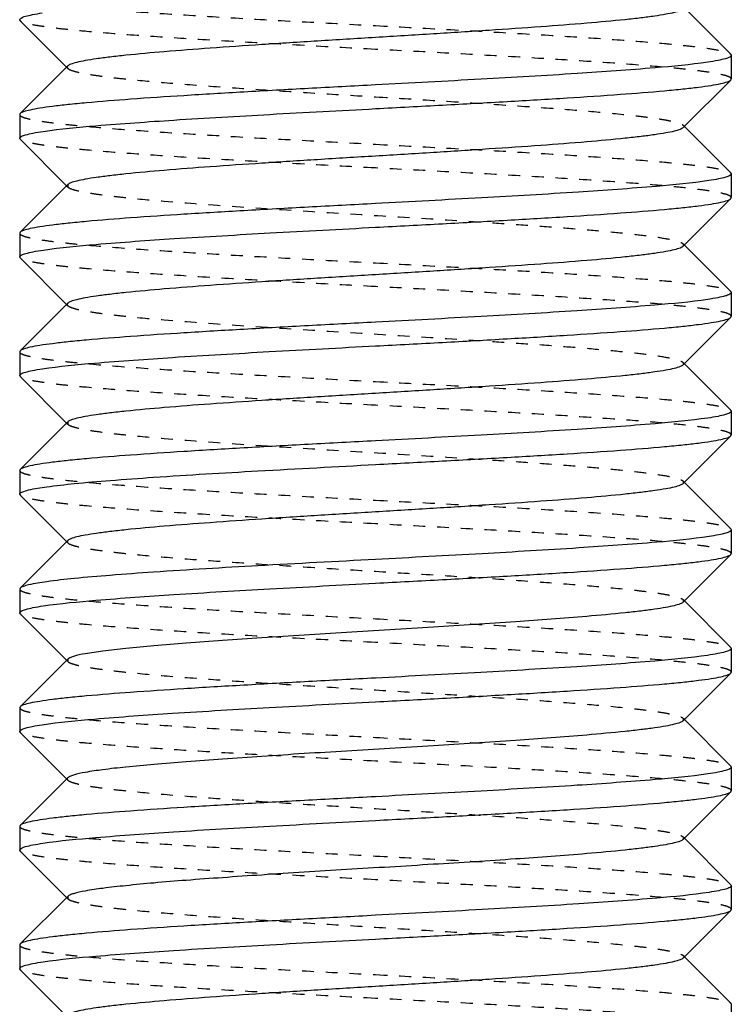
# Model space of a CAD drawing. Header units: millimetres. Extents: x -24622 to 57, y -1603 to 1112.
# Tile 84 of 219: x -1904.51 to -1898.51, y 633.47 to 641.77. Entities that reach past the tile are written whole.
import ezdxf

# ---------------------------------------------------------------- set-up
doc = ezdxf.new("R2010")
doc.units = ezdxf.units.MM
doc.linetypes.add('HIDDEN', pattern=[0.2, 0.1, -0.1])
doc.layers.add('02___PRT_ALL_AXES', color=7, linetype='Continuous')
doc.layers.add('DEFAULT_2', color=8, linetype='HIDDEN')

msp = doc.modelspace()

# ---------------------------------------------------------------- linework, layer by layer
at = {"color": 7, "linetype": 'Continuous'}
for p, q in [((-1898.5098, 641.4797), (-1898.9007, 641.8713)), ((-1904.5014, 641.7629), (-1904.5056, 641.7713)), ((-1904.5014, 641.7629), (-1904.1104, 641.3713)), ((-1898.5098, 641.4797), (-1898.5056, 641.4713)), ((-1904.1007, 641.381), (-1904.5014, 640.9797)), ((-1898.9104, 640.8616), (-1898.5098, 641.2629)), ((-1898.5098, 641.2629), (-1898.5056, 641.2714)), ((-1904.5014, 640.9797), (-1904.5056, 640.9713)), ((-1898.5098, 640.4797), (-1898.9007, 640.8713)), ((-1904.5014, 640.7629), (-1904.5056, 640.7713)), ((-1904.5014, 640.7629), (-1904.1104, 640.3713)), ((-1898.5098, 640.4797), (-1898.5056, 640.4714)), ((-1904.1007, 640.381), (-1904.5014, 639.9797)), ((-1898.5098, 640.2629), (-1898.5056, 640.2712)), ((-1898.9104, 639.8616), (-1898.5098, 640.2629)), ((-1904.5014, 639.9797), (-1904.5056, 639.9713)), ((-1898.5098, 639.4797), (-1898.9007, 639.8713)), ((-1904.5014, 639.7629), (-1904.5056, 639.7714)), ((-1904.5014, 639.7629), (-1904.1104, 639.3713)), ((-1898.5098, 639.4797), (-1898.5056, 639.4712)), ((-1904.1007, 639.381), (-1904.5014, 638.9797)), ((-1898.5098, 639.2629), (-1898.5056, 639.2713)), ((-1898.9104, 638.8616), (-1898.5098, 639.2629)), ((-1904.5014, 638.9797), (-1904.5056, 638.9714)), ((-1898.5098, 638.4797), (-1898.9007, 638.8713)), ((-1904.5014, 638.7629), (-1904.5056, 638.7713)), ((-1904.5014, 638.7629), (-1904.1104, 638.3713)), ((-1898.5098, 638.4797), (-1898.5056, 638.4713)), ((-1904.1007, 638.381), (-1904.5014, 637.9797)), ((-1898.9104, 637.8616), (-1898.5098, 638.2629)), ((-1898.5098, 638.2629), (-1898.5056, 638.2714)), ((-1904.5014, 637.9797), (-1904.5056, 637.9713)), ((-1898.5098, 637.4797), (-1898.9007, 637.8713)), ((-1904.5014, 637.7629), (-1904.5056, 637.7713)), ((-1904.5014, 637.7629), (-1904.1104, 637.3713)), ((-1898.5098, 637.4797), (-1898.5056, 637.4714)), ((-1904.1007, 637.381), (-1904.5014, 636.9797)), ((-1898.9104, 636.8616), (-1898.5098, 637.2629)), ((-1898.5098, 637.2629), (-1898.5056, 637.2712)), ((-1904.5014, 636.9797), (-1904.5056, 636.9713)), ((-1898.5098, 636.4797), (-1898.9007, 636.8713)), ((-1904.5014, 636.7629), (-1904.5056, 636.7714)), ((-1904.5014, 636.7629), (-1904.1104, 636.3713)), ((-1898.5098, 636.4797), (-1898.5056, 636.4712)), ((-1904.1007, 636.381), (-1904.5014, 635.9797)), ((-1898.9104, 635.8616), (-1898.5098, 636.2629)), ((-1898.5098, 636.2629), (-1898.5056, 636.2713)), ((-1904.5014, 635.9797), (-1904.5056, 635.9714)), ((-1898.5098, 635.4797), (-1898.9007, 635.8713)), ((-1904.5014, 635.7629), (-1904.5056, 635.7713)), ((-1904.5014, 635.7629), (-1904.1104, 635.3713)), ((-1898.5098, 635.4797), (-1898.5056, 635.4713)), ((-1904.1007, 635.381), (-1904.5014, 634.9797)), ((-1898.9104, 634.8616), (-1898.5098, 635.2629)), ((-1898.5098, 635.2629), (-1898.5056, 635.2714)), ((-1904.5014, 634.9797), (-1904.5056, 634.9713)), ((-1898.5098, 634.4797), (-1898.9007, 634.8713)), ((-1904.5014, 634.7629), (-1904.5056, 634.7713)), ((-1904.5014, 634.7629), (-1904.1104, 634.3713)), ((-1898.5098, 634.4797), (-1898.5056, 634.4714)), ((-1904.1007, 634.381), (-1904.5014, 633.9797)), ((-1898.9104, 633.8616), (-1898.5098, 634.2629)), ((-1898.5098, 634.2629), (-1898.5056, 634.2713)), ((-1904.5014, 633.9797), (-1904.5056, 633.9713)), ((-1898.5098, 633.4797), (-1898.9007, 633.8713)), ((-1904.5014, 633.7629), (-1904.5056, 633.7714)), ((-1904.5014, 633.7629), (-1904.1104, 633.3713)), ((-1898.5098, 633.4797), (-1898.5056, 633.4713))]:
    msp.add_line(p, q, dxfattribs=at)
for points, start_tangent, end_tangent in [([(-1898.9104, 641.8616), (-1898.9369, 641.8466), (-1898.9863, 641.8315), (-1899.0581, 641.8165), (-1899.1516, 641.8015), (-1899.2661, 641.7865), (-1899.4005, 641.7715), (-1899.7241, 641.7414), (-1900.111, 641.7114), (-1900.5474, 641.6814), (-1901.0178, 641.6513), (-1901.5056, 641.6213), (-1901.9933, 641.5913), (-1902.4637, 641.5612), (-1902.9001, 641.5312), (-1903.287, 641.5012), (-1903.6106, 641.4711), (-1903.745, 641.4561), (-1903.8595, 641.4411), (-1903.953, 641.4261), (-1904.0248, 641.4111), (-1904.0742, 641.3961), (-1904.1007, 641.381)], (-0.705678, -0.708532), (-0.706932, -0.707281)), ([(-1904.5055, 641.7713), (-1904.4936, 641.7855), (-1904.4577, 641.7998), (-1904.3981, 641.814), (-1904.3153, 641.8283)], (-0.004748, 0.999989), (0.988734, 0.149681)), ([(-1898.5056, 641.4713), (-1898.5181, 641.4567), (-1898.5556, 641.4422), (-1898.6177, 641.4277), (-1898.7039, 641.4131)], (-0.002351, -0.999997), (-0.989172, -0.146764)), ([(-1898.7039, 641.4131), (-1899.1485, 641.3652), (-1899.8054, 641.3172), (-1900.6153, 641.2693), (-1901.5056, 641.2213)], (-0.989172, -0.146764), (-0.998596, -0.052977)), ([(-1901.5056, 641.0213), (-1900.9399, 641.0515), (-1900.3943, 641.0817), (-1899.8888, 641.1119), (-1899.4412, 641.1421), (-1899.0677, 641.1723), (-1898.9131, 641.1874), (-1898.7818, 641.2025), (-1898.6749, 641.2176), (-1898.5935, 641.2327), (-1898.5383, 641.2478), (-1898.5098, 641.2629)], (0.998596, 0.052977), (0.705936, 0.708276)), ([(-1901.5056, 641.2213), (-1902.0712, 641.1911), (-1902.6169, 641.1609), (-1903.1224, 641.1307), (-1903.57, 641.1005), (-1903.9434, 641.0703), (-1904.098, 641.0552), (-1904.2294, 641.0401), (-1904.3362, 641.025), (-1904.4176, 641.0099), (-1904.4728, 640.9948), (-1904.5013, 640.9797)], (-0.998596, -0.052977), (-0.705946, -0.708266)), ([(-1904.3073, 640.8295), (-1903.8627, 640.8775), (-1903.2058, 640.9254), (-1902.3959, 640.9734), (-1901.5056, 641.0213)], (0.989168, 0.146787), (0.998596, 0.052977)), ([(-1898.9105, 640.8616), (-1898.937, 640.8466), (-1898.9863, 640.8315), (-1899.0581, 640.8165), (-1899.1516, 640.8015), (-1899.2661, 640.7865), (-1899.4005, 640.7715), (-1899.7242, 640.7414), (-1900.111, 640.7114), (-1900.5474, 640.6814), (-1901.0178, 640.6513), (-1901.5056, 640.6213), (-1901.9933, 640.5913), (-1902.4637, 640.5612), (-1902.9001, 640.5312), (-1903.287, 640.5012), (-1903.6106, 640.4711), (-1903.745, 640.4561), (-1903.8595, 640.4411), (-1903.9531, 640.4261), (-1904.0248, 640.4111), (-1904.0742, 640.3961), (-1904.1007, 640.381)], (-0.706932, -0.707281), (-0.705678, -0.708532)), ([(-1904.5055, 640.7713), (-1904.493, 640.7859), (-1904.4556, 640.8004), (-1904.3935, 640.815), (-1904.3073, 640.8295)], (0.000879, 1), (0.989168, 0.146787)), ([(-1898.5056, 640.4714), (-1898.5174, 640.4571), (-1898.5531, 640.4429), (-1898.6124, 640.4287), (-1898.6946, 640.4145)], (0.006208, -0.999981), (-0.988667, -0.150128)), ([(-1898.6946, 640.4145), (-1899.1363, 640.3662), (-1899.7945, 640.3179), (-1900.609, 640.2696), (-1901.5056, 640.2213)], (-0.988667, -0.150128), (-0.998596, -0.052977)), ([(-1901.5056, 640.2213), (-1902.0712, 640.1911), (-1902.6168, 640.1609), (-1903.1223, 640.1307), (-1903.5699, 640.1005), (-1903.9433, 640.0703), (-1904.098, 640.0552), (-1904.2293, 640.0401), (-1904.3362, 640.025), (-1904.4176, 640.0099), (-1904.4728, 639.9948), (-1904.5013, 639.9797)], (-0.998596, -0.052977), (-0.70599, -0.708222)), ([(-1901.5056, 640.0213), (-1900.9399, 640.0515), (-1900.3942, 640.0817), (-1899.8887, 640.1119), (-1899.4411, 640.1421), (-1899.0677, 640.1723), (-1898.9131, 640.1874), (-1898.7817, 640.2025), (-1898.6749, 640.2176), (-1898.5935, 640.2327), (-1898.5383, 640.2478), (-1898.5098, 640.2629)], (0.998596, 0.052977), (0.706033, 0.708179)), ([(-1904.306, 639.8297), (-1903.8611, 639.8776), (-1903.2044, 639.9255), (-1902.395, 639.9734), (-1901.5056, 640.0213)], (0.989237, 0.146322), (0.998596, 0.052977)), ([(-1898.9104, 639.8616), (-1898.937, 639.8466), (-1898.9863, 639.8315), (-1899.0581, 639.8165), (-1899.1516, 639.8015), (-1899.2661, 639.7865), (-1899.4005, 639.7715), (-1899.7241, 639.7414), (-1900.111, 639.7114), (-1900.5474, 639.6814), (-1901.0178, 639.6513), (-1901.5056, 639.6213), (-1901.9933, 639.5913), (-1902.4637, 639.5612), (-1902.9001, 639.5312), (-1903.287, 639.5012), (-1903.6106, 639.4711), (-1903.745, 639.4561), (-1903.8595, 639.4411), (-1903.953, 639.4261), (-1904.0248, 639.4111), (-1904.0742, 639.3961), (-1904.1007, 639.381)], (-0.70586, -0.708351), (-0.707117, -0.707096)), ([(-1904.5055, 639.7714), (-1904.4929, 639.786), (-1904.4551, 639.8005), (-1904.3926, 639.8151), (-1904.306, 639.8297)], (0.008222, 0.999966), (0.989237, 0.146322)), ([(-1898.5056, 639.4712), (-1898.5182, 639.4567), (-1898.5558, 639.4421), (-1898.6181, 639.4276), (-1898.7045, 639.413)], (-0.007646, -0.999971), (-0.989203, -0.146553)), ([(-1898.7045, 639.413), (-1899.1492, 639.3651), (-1899.806, 639.3172), (-1900.6157, 639.2692), (-1901.5056, 639.2213)], (-0.989203, -0.146553), (-0.998596, -0.052977)), ([(-1901.5056, 639.2213), (-1902.0712, 639.1911), (-1902.6169, 639.1609), (-1903.1224, 639.1307), (-1903.57, 639.1005), (-1903.9434, 639.0703), (-1904.0981, 639.0552), (-1904.2294, 639.0401), (-1904.3362, 639.025), (-1904.4176, 639.0099), (-1904.4728, 638.9948), (-1904.5013, 638.9797)], (-0.998596, -0.052977), (-0.70604, -0.708172)), ([(-1901.5056, 639.0213), (-1900.9399, 639.0515), (-1900.3943, 639.0817), (-1899.8889, 639.1119), (-1899.4413, 639.1421), (-1899.0678, 639.1723), (-1898.9132, 639.1874), (-1898.7818, 639.2025), (-1898.6749, 639.2176), (-1898.5935, 639.2327), (-1898.5383, 639.2478), (-1898.5098, 639.2629)], (0.998596, 0.052977), (0.705994, 0.708218)), ([(-1904.3161, 638.8282), (-1903.8742, 638.8765), (-1903.2161, 638.9247), (-1902.4018, 638.973), (-1901.5056, 639.0213)], (0.988693, 0.149957), (0.998596, 0.052977)), ([(-1898.9105, 638.8616), (-1898.9369, 638.8466), (-1898.9863, 638.8315), (-1899.0581, 638.8165), (-1899.1516, 638.8015), (-1899.2661, 638.7865), (-1899.4005, 638.7715), (-1899.7242, 638.7414), (-1900.111, 638.7114), (-1900.5474, 638.6814), (-1901.0178, 638.6513), (-1901.5056, 638.6213), (-1901.9933, 638.5913), (-1902.4637, 638.5612), (-1902.9001, 638.5312), (-1903.287, 638.5012), (-1903.6106, 638.4711), (-1903.745, 638.4561), (-1903.8595, 638.4411), (-1903.9531, 638.4261), (-1904.0248, 638.4111), (-1904.0742, 638.3961), (-1904.1007, 638.381)], (-0.70669, -0.707524), (-0.705646, -0.708565)), ([(-1904.5055, 638.7713), (-1904.4937, 638.7855), (-1904.4579, 638.7997), (-1904.3985, 638.814), (-1904.3161, 638.8282)], (-0.005671, 0.999984), (0.988693, 0.149957)), ([(-1898.5056, 638.4713), (-1898.5181, 638.4568), (-1898.5556, 638.4422), (-1898.6177, 638.4277), (-1898.7039, 638.4131)], (-0.001278, -0.999999), (-0.989173, -0.146754)), ([(-1898.7039, 638.4131), (-1899.1485, 638.3652), (-1899.8054, 638.3172), (-1900.6153, 638.2693), (-1901.5056, 638.2213)], (-0.989173, -0.146754), (-0.998596, -0.052977)), ([(-1901.5056, 638.2213), (-1902.0712, 638.1911), (-1902.6169, 638.1609), (-1903.1224, 638.1307), (-1903.57, 638.1005), (-1903.9434, 638.0703), (-1904.098, 638.0552), (-1904.2294, 638.0401), (-1904.3362, 638.025), (-1904.4176, 638.0099), (-1904.4728, 637.9948), (-1904.5013, 637.9797)], (-0.998596, -0.052977), (-0.70594, -0.708272)), ([(-1901.5056, 638.0213), (-1900.9399, 638.0515), (-1900.3943, 638.0817), (-1899.8888, 638.1119), (-1899.4412, 638.1421), (-1899.0678, 638.1723), (-1898.9131, 638.1874), (-1898.7818, 638.2025), (-1898.6749, 638.2176), (-1898.5935, 638.2327), (-1898.5383, 638.2478), (-1898.5098, 638.2629)], (0.998596, 0.052977), (0.705905, 0.708306)), ([(-1904.4303, 637.807), (-1904.2772, 637.8338), (-1904.0457, 637.8606), (-1903.7424, 637.8874), (-1903.376, 637.9142), (-1902.4964, 637.9677), (-1901.5056, 638.0213)], (0.97271, 0.232025), (0.998596, 0.052977)), ([(-1898.9104, 637.8616), (-1898.937, 637.8466), (-1898.9863, 637.8315), (-1899.0581, 637.8165), (-1899.1516, 637.8015), (-1899.2661, 637.7865), (-1899.4005, 637.7715), (-1899.7241, 637.7414), (-1900.111, 637.7114), (-1900.5473, 637.6814), (-1901.0177, 637.6514), (-1901.5054, 637.6213), (-1901.9931, 637.5913), (-1902.4635, 637.5613), (-1902.9, 637.5312), (-1903.2868, 637.5012), (-1903.6105, 637.4712), (-1903.7449, 637.4561), (-1903.8594, 637.4411), (-1903.953, 637.4261), (-1904.0248, 637.4111), (-1904.0741, 637.3961), (-1904.1007, 637.381)], (-0.706219, -0.707993), (-0.708097, -0.706116)), ([(-1904.5056, 637.7713), (-1904.4867, 637.7892), (-1904.4303, 637.807)], (0, 1), (0.97271, 0.232025)), ([(-1898.5056, 637.4714), (-1898.5173, 637.4572), (-1898.5526, 637.4431), (-1898.6112, 637.429), (-1898.6926, 637.4148)], (0.008967, -0.99996), (-0.988552, -0.150884)), ([(-1898.6926, 637.4148), (-1899.1337, 637.3664), (-1899.7922, 637.3181), (-1900.6076, 637.2697), (-1901.5056, 637.2213)], (-0.988552, -0.150884), (-0.998596, -0.052977)), ([(-1901.5056, 637.2213), (-1902.4964, 637.1677), (-1903.376, 637.1142), (-1903.7424, 637.0874), (-1904.0457, 637.0606), (-1904.2772, 637.0338), (-1904.4303, 637.007)], (-0.998596, -0.052977), (-0.97271, -0.232025)), ([(-1901.5056, 637.0213), (-1900.9399, 637.0515), (-1900.3943, 637.0817), (-1899.8887, 637.1119), (-1899.4411, 637.1421), (-1899.0677, 637.1723), (-1898.9131, 637.1874), (-1898.7817, 637.2025), (-1898.6749, 637.2176), (-1898.5935, 637.2327), (-1898.5383, 637.2478), (-1898.5098, 637.2629)], (0.998596, 0.052977), (0.706042, 0.70817)), ([(-1904.4303, 637.007), (-1904.4767, 636.9934), (-1904.5013, 636.9797)], (-0.97271, -0.232025), (-0.707874, -0.706339)), ([(-1904.3073, 636.8295), (-1903.8628, 636.8774), (-1903.2059, 636.9254), (-1902.3959, 636.9734), (-1901.5056, 637.0213)], (0.989169, 0.146782), (0.998596, 0.052977)), ([(-1898.9105, 636.8616), (-1898.9369, 636.8466), (-1898.9863, 636.8315), (-1899.0581, 636.8165), (-1899.1516, 636.8015), (-1899.2661, 636.7865), (-1899.4005, 636.7715), (-1899.7242, 636.7414), (-1900.324, 636.6964), (-1901.0178, 636.6513), (-1901.7505, 636.6063), (-1902.4637, 636.5612), (-1902.7951, 636.5387), (-1903.1007, 636.5162), (-1903.3743, 636.4937), (-1903.6106, 636.4711), (-1903.8048, 636.4486), (-1903.9531, 636.4261), (-1904.0523, 636.4036), (-1904.083, 636.3923), (-1904.1007, 636.381)], (-0.706419, -0.707794), (-0.705733, -0.708478)), ([(-1904.5055, 636.7714), (-1904.493, 636.7859), (-1904.4555, 636.8004), (-1904.3934, 636.815), (-1904.3073, 636.8295)], (0.007222, 0.999974), (0.989169, 0.146782)), ([(-1898.5056, 636.4712), (-1898.5183, 636.4567), (-1898.5561, 636.4421), (-1898.6186, 636.4275), (-1898.7054, 636.4129)], (-0.008478, -0.999964), (-0.989248, -0.146249)), ([(-1898.7054, 636.4129), (-1899.1503, 636.365), (-1899.807, 636.3171), (-1900.6163, 636.2692), (-1901.5056, 636.2213)], (-0.989248, -0.146249), (-0.998596, -0.052977)), ([(-1901.5056, 636.2213), (-1902.0712, 636.1911), (-1902.6169, 636.1609), (-1903.1224, 636.1307), (-1903.57, 636.1005), (-1903.9435, 636.0703), (-1904.0981, 636.0552), (-1904.2294, 636.0401), (-1904.3362, 636.025), (-1904.4176, 636.0099), (-1904.4728, 635.9948), (-1904.5013, 635.9797)], (-0.998596, -0.052977), (-0.706026, -0.708186)), ([(-1901.5056, 636.0213), (-1900.9399, 636.0515), (-1900.3943, 636.0817), (-1899.8889, 636.1119), (-1899.4413, 636.1421), (-1899.0678, 636.1723), (-1898.9132, 636.1874), (-1898.7818, 636.2025), (-1898.6749, 636.2176), (-1898.5935, 636.2327), (-1898.5383, 636.2478), (-1898.5098, 636.2629)], (0.998596, 0.052977), (0.705985, 0.708227)), ([(-1904.3174, 635.828), (-1903.8759, 635.8763), (-1903.2176, 635.9246), (-1902.4027, 635.973), (-1901.5056, 636.0213)], (0.988619, 0.150442), (0.998596, 0.052977)), ([(-1904.5055, 635.7713), (-1904.4938, 635.7854), (-1904.4582, 635.7996), (-1904.3993, 635.8138), (-1904.3174, 635.828)], (-0.006651, 0.999978), (0.988619, 0.150442)), ([(-1898.9104, 635.8616), (-1898.937, 635.8466), (-1898.9863, 635.8315), (-1899.0581, 635.8165), (-1899.1516, 635.8015), (-1899.2661, 635.7865), (-1899.4005, 635.7715), (-1899.7241, 635.7414), (-1900.324, 635.6964), (-1901.0178, 635.6513), (-1901.7505, 635.6063), (-1902.4637, 635.5612), (-1902.7951, 635.5387), (-1903.1006, 635.5162), (-1903.3743, 635.4937), (-1903.6106, 635.4711), (-1903.8048, 635.4486), (-1903.9531, 635.4261), (-1904.0523, 635.4036), (-1904.083, 635.3923), (-1904.1007, 635.381)], (-0.706711, -0.707503), (-0.7072, -0.707014)), ([(-1898.5056, 635.4713), (-1898.5181, 635.4568), (-1898.5556, 635.4422), (-1898.6177, 635.4277), (-1898.704, 635.4131)], (-0.000202, -1), (-0.989175, -0.146739)), ([(-1898.704, 635.4131), (-1899.1486, 635.3652), (-1899.8055, 635.3172), (-1900.6153, 635.2693), (-1901.5056, 635.2213)], (-0.989175, -0.146739), (-0.998596, -0.052977)), ([(-1901.5056, 635.2213), (-1902.0712, 635.1911), (-1902.6169, 635.1609), (-1903.1224, 635.1307), (-1903.57, 635.1005), (-1903.9434, 635.0703), (-1904.098, 635.0552), (-1904.2294, 635.0401), (-1904.3362, 635.025), (-1904.4176, 635.0099), (-1904.4728, 634.9948), (-1904.5013, 634.9797)], (-0.998596, -0.052977), (-0.705931, -0.708281)), ([(-1901.5056, 635.0213), (-1900.9399, 635.0515), (-1900.3943, 635.0817), (-1899.8888, 635.1119), (-1899.4412, 635.1421), (-1899.0678, 635.1723), (-1898.9131, 635.1874), (-1898.7818, 635.2025), (-1898.6749, 635.2176), (-1898.5935, 635.2327), (-1898.5383, 635.2478), (-1898.5098, 635.2629)], (0.998596, 0.052977), (0.70591, 0.708302)), ([(-1904.3094, 634.8292), (-1903.8655, 634.8772), (-1903.2083, 634.9253), (-1902.3973, 634.9733), (-1901.5056, 635.0213)], (0.989057, 0.147533), (0.998596, 0.052977)), ([(-1904.5055, 634.7713), (-1904.4932, 634.7858), (-1904.4561, 634.8002), (-1904.3947, 634.8147), (-1904.3094, 634.8292)], (-0.002351, 0.999997), (0.989057, 0.147533)), ([(-1898.9105, 634.8616), (-1898.9369, 634.8466), (-1898.9863, 634.8315), (-1899.0581, 634.8165), (-1899.1516, 634.8015), (-1899.2661, 634.7865), (-1899.4005, 634.7715), (-1899.7242, 634.7414), (-1900.324, 634.6964), (-1901.0178, 634.6513), (-1901.7505, 634.6063), (-1902.4637, 634.5612), (-1902.7951, 634.5387), (-1903.1007, 634.5162), (-1903.3743, 634.4937), (-1903.6106, 634.4711), (-1903.8048, 634.4486), (-1903.9531, 634.4261), (-1904.0523, 634.4036), (-1904.083, 634.3923), (-1904.1007, 634.381)], (-0.70615, -0.708063), (-0.705911, -0.7083)), ([(-1898.5056, 634.4714), (-1898.5172, 634.4573), (-1898.5524, 634.4432), (-1898.6108, 634.429), (-1898.6919, 634.4149)], (0.008728, -0.999962), (-0.988508, -0.151167)), ([(-1898.6919, 634.4149), (-1899.1327, 634.3665), (-1899.7913, 634.3181), (-1900.6071, 634.2697), (-1901.5056, 634.2213)], (-0.988508, -0.151167), (-0.998596, -0.052977)), ([(-1901.5056, 634.2213), (-1902.0712, 634.1911), (-1902.6168, 634.1609), (-1903.1223, 634.1307), (-1903.5699, 634.1005), (-1903.9433, 634.0703), (-1904.098, 634.0552), (-1904.2293, 634.0401), (-1904.3362, 634.025), (-1904.4176, 634.0099), (-1904.4728, 633.9948), (-1904.5013, 633.9797)], (-0.998596, -0.052977), (-0.705975, -0.708237)), ([(-1901.5056, 634.0213), (-1900.9399, 634.0515), (-1900.3942, 634.0817), (-1899.8887, 634.1119), (-1899.4411, 634.1421), (-1899.0677, 634.1723), (-1898.9131, 634.1874), (-1898.7817, 634.2025), (-1898.6749, 634.2176), (-1898.5935, 634.2327), (-1898.5383, 634.2478), (-1898.5098, 634.2629)], (0.998596, 0.052977), (0.706003, 0.708209)), ([(-1904.3087, 633.8293), (-1903.8647, 633.8773), (-1903.2076, 633.9253), (-1902.3969, 633.9733), (-1901.5056, 634.0213)], (0.989095, 0.14728), (0.998596, 0.052977)), ([(-1904.5055, 633.7714), (-1904.4931, 633.7858), (-1904.4558, 633.8003), (-1904.3942, 633.8148), (-1904.3087, 633.8293)], (0.006208, 0.999981), (0.989095, 0.14728)), ([(-1898.9104, 633.8616), (-1898.937, 633.8466), (-1898.9863, 633.8315), (-1899.0581, 633.8165), (-1899.1516, 633.8015), (-1899.2661, 633.7865), (-1899.4005, 633.7715), (-1899.7241, 633.7414), (-1900.1111, 633.7114), (-1900.5474, 633.6814), (-1901.018, 633.6513), (-1901.5056, 633.6213)], (-0.707034, -0.70718), (-0.998132, -0.061099)), ([(-1901.5056, 633.6213), (-1901.9931, 633.5913), (-1902.4638, 633.5612), (-1902.9001, 633.5312), (-1903.287, 633.5012), (-1903.6106, 633.4711), (-1903.745, 633.4561), (-1903.8595, 633.4411), (-1903.9531, 633.4261), (-1904.0248, 633.4111), (-1904.0742, 633.3961), (-1904.1007, 633.381)], (-0.998132, -0.061099), (-0.707034, -0.70718))]:
    msp.add_spline(points, degree=3, dxfattribs=dict(at, start_tangent=start_tangent, end_tangent=end_tangent))
at = {"layer": '02___PRT_ALL_AXES', "color": 7, "linetype": 'Continuous'}
for p, q in [((-1898.5056, 641.4713), (-1898.5056, 641.2713)), ((-1904.5056, 640.9713), (-1904.5056, 640.7713)), ((-1898.5056, 640.4713), (-1898.5056, 640.2713)), ((-1904.5056, 639.9713), (-1904.5056, 639.7713)), ((-1898.5056, 639.4713), (-1898.5056, 639.2713)), ((-1904.5056, 638.9713), (-1904.5056, 638.7713)), ((-1898.5056, 638.4713), (-1898.5056, 638.2713)), ((-1904.5056, 637.9713), (-1904.5056, 637.7713)), ((-1898.5056, 637.4713), (-1898.5056, 637.2713)), ((-1904.5056, 636.9713), (-1904.5056, 636.7713)), ((-1898.5056, 636.4713), (-1898.5056, 636.2713)), ((-1904.5056, 635.9713), (-1904.5056, 635.7713)), ((-1898.5056, 635.4713), (-1898.5056, 635.2713)), ((-1904.5056, 634.9713), (-1904.5056, 634.7713)), ((-1898.5056, 634.4713), (-1898.5056, 634.2713)), ((-1904.5056, 633.9713), (-1904.5056, 633.7713)), ((-1898.5056, 633.4713), (-1898.5056, 633.2713))]:
    msp.add_line(p, q, dxfattribs=at)
at = {"layer": 'DEFAULT_2', "color": 8, "linetype": 'HIDDEN'}
for p, q in [((-1904.1104, 641.3713), (-1904.1007, 641.3616)), ((-1898.9007, 640.8713), (-1898.9104, 640.881)), ((-1904.1104, 640.3713), (-1904.1007, 640.3616)), ((-1904.1007, 640.381), (-1904.1007, 640.3616)), ((-1898.9007, 639.8713), (-1898.9104, 639.881)), ((-1898.9104, 639.881), (-1898.9104, 639.8616)), ((-1904.1104, 639.3713), (-1904.1007, 639.3616)), ((-1898.9007, 638.8713), (-1898.9104, 638.881)), ((-1898.9104, 638.881), (-1898.9104, 638.8616)), ((-1904.1104, 638.3713), (-1904.1007, 638.3616)), ((-1904.1007, 638.381), (-1904.1007, 638.3616)), ((-1898.9007, 637.8713), (-1898.9104, 637.881)), ((-1898.9104, 637.881), (-1898.9104, 637.8616)), ((-1904.1104, 637.3713), (-1904.1007, 637.3616)), ((-1904.1007, 637.381), (-1904.1056, 637.3713)), ((-1904.1056, 637.3713), (-1904.1007, 637.3616)), ((-1898.9007, 636.8713), (-1898.9104, 636.881)), ((-1898.9104, 636.881), (-1898.9104, 636.8616)), ((-1904.1104, 636.3713), (-1904.1007, 636.3616)), ((-1904.1007, 636.381), (-1904.1007, 636.3616)), ((-1898.9007, 635.8713), (-1898.9104, 635.881)), ((-1898.9104, 635.881), (-1898.9104, 635.8616)), ((-1904.1104, 635.3713), (-1904.1007, 635.3616)), ((-1898.9007, 634.8713), (-1898.9104, 634.881)), ((-1898.9104, 634.881), (-1898.9104, 634.8616)), ((-1904.1104, 634.3713), (-1904.1007, 634.3616)), ((-1904.1007, 634.381), (-1904.1007, 634.3616)), ((-1898.9007, 633.8713), (-1898.9104, 633.881))]:
    msp.add_line(p, q, dxfattribs=at)
for points, start_tangent, end_tangent in [([(-1904.5055, 641.9714), (-1904.4912, 641.9558), (-1904.4481, 641.9401), (-1904.3767, 641.9245), (-1904.2776, 641.9089), (-1904.1517, 641.8932), (-1904.0004, 641.8776), (-1903.6273, 641.8463), (-1903.1727, 641.8151), (-1902.654, 641.7838), (-1902.0909, 641.7526), (-1901.5056, 641.7213)], (-0.008728, -0.999962), (0.998596, -0.052977)), ([(-1901.5056, 641.5213), (-1902.0712, 641.5515), (-1902.6169, 641.5817), (-1903.1224, 641.6119), (-1903.57, 641.6421), (-1903.9435, 641.6723), (-1904.0981, 641.6874), (-1904.2294, 641.7025), (-1904.3362, 641.7176), (-1904.4176, 641.7327), (-1904.4728, 641.7478), (-1904.5013, 641.7629)], (-0.998596, 0.052977), (-0.706003, 0.708209)), ([(-1901.5056, 641.7213), (-1900.9399, 641.6911), (-1900.3943, 641.6609), (-1899.8889, 641.6307), (-1899.4413, 641.6005), (-1899.0678, 641.5703), (-1898.9132, 641.5552), (-1898.7818, 641.5401), (-1898.6749, 641.525), (-1898.5935, 641.5099), (-1898.5383, 641.4948), (-1898.5098, 641.4797)], (0.998596, -0.052977), (0.705975, -0.708237)), ([(-1898.5056, 641.2714), (-1898.5201, 641.287), (-1898.5634, 641.3026), (-1898.635, 641.3182), (-1898.7342, 641.3338), (-1898.8601, 641.3495), (-1899.0114, 641.3651), (-1899.3845, 641.3963), (-1899.8391, 641.4276), (-1900.3576, 641.4588), (-1900.9205, 641.4901), (-1901.5056, 641.5213)], (-0.006208, 0.999981), (-0.998596, 0.052977)), ([(-1904.1007, 641.381), (-1904.1056, 641.3713), (-1904.1007, 641.3616)], (-0.706932, -0.707281), (0.707034, -0.70718)), ([(-1904.1007, 641.3616), (-1904.0742, 641.3466), (-1904.0248, 641.3315), (-1903.9531, 641.3165), (-1903.8595, 641.3015), (-1903.745, 641.2865), (-1903.6106, 641.2715), (-1903.287, 641.2414), (-1902.9001, 641.2114), (-1902.4638, 641.1814), (-1901.9931, 641.1513), (-1901.5056, 641.1213)], (0.707034, -0.70718), (0.998132, -0.061099)), ([(-1901.5056, 641.1213), (-1901.018, 641.0913), (-1900.5474, 641.0612), (-1900.1111, 641.0312), (-1899.7241, 641.0012), (-1899.4005, 640.9711), (-1899.2661, 640.9561), (-1899.1516, 640.9411), (-1899.0581, 640.9261), (-1898.9863, 640.9111), (-1898.937, 640.8961), (-1898.9104, 640.881)], (0.998132, -0.061099), (0.707034, -0.70718)), ([(-1904.5055, 640.9713), (-1904.4911, 640.9557), (-1904.4478, 640.94), (-1904.3762, 640.9244), (-1904.277, 640.9088), (-1904.1511, 640.8932), (-1903.9998, 640.8775), (-1903.6267, 640.8463), (-1903.1721, 640.8151), (-1902.6536, 640.7838), (-1902.0907, 640.7526), (-1901.5056, 640.7213)], (0.004748, -0.999989), (0.998596, -0.052977)), ([(-1898.9104, 640.881), (-1898.9056, 640.8713), (-1898.9105, 640.8616)], (0.707034, -0.70718), (-0.706932, -0.707281)), ([(-1901.5056, 640.5213), (-1902.0712, 640.5515), (-1902.6168, 640.5817), (-1903.1223, 640.6119), (-1903.5698, 640.6421), (-1903.9433, 640.6723), (-1904.098, 640.6874), (-1904.2293, 640.7025), (-1904.3362, 640.7176), (-1904.4176, 640.7327), (-1904.4728, 640.7478), (-1904.5013, 640.7629)], (-0.998596, 0.052977), (-0.705981, 0.708231)), ([(-1901.5056, 640.7213), (-1900.9399, 640.6911), (-1900.3942, 640.6609), (-1899.8887, 640.6307), (-1899.4411, 640.6005), (-1899.0677, 640.5703), (-1898.9131, 640.5552), (-1898.7817, 640.5401), (-1898.6749, 640.525), (-1898.5935, 640.5099), (-1898.5383, 640.4948), (-1898.5098, 640.4797)], (0.998596, -0.052977), (0.706014, -0.708198)), ([(-1898.5056, 640.2712), (-1898.5199, 640.2869), (-1898.563, 640.3025), (-1898.6345, 640.3181), (-1898.7336, 640.3338), (-1898.8595, 640.3494), (-1899.0108, 640.365), (-1899.3838, 640.3963), (-1899.8385, 640.4275), (-1900.3572, 640.4588), (-1900.9203, 640.4901), (-1901.5056, 640.5213)], (0.007646, 0.999971), (-0.998596, 0.052977)), ([(-1904.1007, 640.3616), (-1904.0742, 640.3466), (-1904.0248, 640.3315), (-1903.9531, 640.3165), (-1903.8595, 640.3015), (-1903.745, 640.2865), (-1903.6106, 640.2715), (-1903.287, 640.2414), (-1902.6872, 640.1964), (-1901.9933, 640.1513), (-1901.2606, 640.1063), (-1900.5474, 640.0612), (-1900.2161, 640.0387), (-1899.9105, 640.0162), (-1899.6368, 639.9937), (-1899.4005, 639.9711), (-1899.2063, 639.9486), (-1899.0581, 639.9261), (-1898.9588, 639.9036), (-1898.9282, 639.8923), (-1898.9105, 639.881)], (0.705911, -0.7083), (0.70615, -0.708063)), ([(-1904.5055, 639.9713), (-1904.4911, 639.9557), (-1904.4479, 639.9401), (-1904.3764, 639.9244), (-1904.2772, 639.9088), (-1904.1513, 639.8932), (-1904, 639.8776), (-1903.6268, 639.8463), (-1903.1722, 639.8151), (-1902.6536, 639.7838), (-1902.0907, 639.7526), (-1901.5056, 639.7213)], (-0.000879, -1), (0.998596, -0.052977)), ([(-1901.5056, 639.5213), (-1902.0712, 639.5515), (-1902.6169, 639.5817), (-1903.1224, 639.6119), (-1903.5699, 639.6421), (-1903.9434, 639.6723), (-1904.098, 639.6874), (-1904.2294, 639.7025), (-1904.3362, 639.7176), (-1904.4176, 639.7327), (-1904.4728, 639.7478), (-1904.5013, 639.7629)], (-0.998596, 0.052977), (-0.705917, 0.708295)), ([(-1901.5056, 639.7213), (-1900.9399, 639.6911), (-1900.3943, 639.6609), (-1899.8888, 639.6307), (-1899.4412, 639.6005), (-1899.0677, 639.5703), (-1898.9131, 639.5552), (-1898.7818, 639.5401), (-1898.6749, 639.525), (-1898.5935, 639.5099), (-1898.5383, 639.4948), (-1898.5098, 639.4797)], (0.998596, -0.052977), (0.705922, -0.70829)), ([(-1898.5056, 639.2713), (-1898.52, 639.2869), (-1898.5632, 639.3026), (-1898.6347, 639.3182), (-1898.7339, 639.3338), (-1898.8598, 639.3494), (-1899.0112, 639.3651), (-1899.3843, 639.3963), (-1899.8389, 639.4276), (-1900.3575, 639.4588), (-1900.9204, 639.4901), (-1901.5056, 639.5213)], (0.001278, 0.999999), (-0.998596, 0.052977)), ([(-1904.1007, 639.381), (-1904.1056, 639.3713), (-1904.1007, 639.3616)], (-0.707117, -0.707096), (0.7072, -0.707014)), ([(-1904.1007, 639.3616), (-1904.0742, 639.3466), (-1904.0248, 639.3315), (-1903.9531, 639.3165), (-1903.8595, 639.3015), (-1903.745, 639.2865), (-1903.6106, 639.2715), (-1903.287, 639.2414), (-1902.6872, 639.1964), (-1901.9933, 639.1513), (-1901.2606, 639.1063), (-1900.5474, 639.0612), (-1900.2161, 639.0387), (-1899.9105, 639.0162), (-1899.6368, 638.9937), (-1899.4005, 638.9711), (-1899.2063, 638.9486), (-1899.0581, 638.9261), (-1898.9588, 638.9036), (-1898.9282, 638.8923), (-1898.9104, 638.881)], (0.7072, -0.707014), (0.706711, -0.707503)), ([(-1904.5055, 638.9714), (-1904.4912, 638.9557), (-1904.4481, 638.9401), (-1904.3767, 638.9245), (-1904.2776, 638.9089), (-1904.1517, 638.8932), (-1904.0004, 638.8776), (-1903.6273, 638.8463), (-1903.1727, 638.8151), (-1902.654, 638.7838), (-1902.0909, 638.7526), (-1901.5056, 638.7213)], (-0.008222, -0.999966), (0.998596, -0.052977)), ([(-1901.5056, 638.5213), (-1902.0712, 638.5515), (-1902.6169, 638.5817), (-1903.1224, 638.6119), (-1903.57, 638.6421), (-1903.9435, 638.6723), (-1904.0981, 638.6874), (-1904.2294, 638.7025), (-1904.3362, 638.7176), (-1904.4176, 638.7327), (-1904.4728, 638.7478), (-1904.5013, 638.7629)], (-0.998596, 0.052977), (-0.706009, 0.708203)), ([(-1901.5056, 638.7213), (-1900.9399, 638.6911), (-1900.3943, 638.6609), (-1899.8889, 638.6307), (-1899.4413, 638.6005), (-1899.0678, 638.5703), (-1898.9132, 638.5552), (-1898.7818, 638.5401), (-1898.6749, 638.525), (-1898.5935, 638.5099), (-1898.5383, 638.4948), (-1898.5098, 638.4797)], (0.998596, -0.052977), (0.70598, -0.708232)), ([(-1898.5056, 638.2714), (-1898.5201, 638.287), (-1898.5635, 638.3026), (-1898.6351, 638.3182), (-1898.7343, 638.3339), (-1898.8602, 638.3495), (-1899.0116, 638.3651), (-1899.3847, 638.3963), (-1899.8393, 638.4276), (-1900.3578, 638.4588), (-1900.9206, 638.4901), (-1901.5056, 638.5213)], (-0.008967, 0.99996), (-0.998596, 0.052977)), ([(-1904.1007, 638.3616), (-1904.0742, 638.3466), (-1904.0248, 638.3315), (-1903.9531, 638.3165), (-1903.8595, 638.3015), (-1903.745, 638.2865), (-1903.6106, 638.2715), (-1903.287, 638.2414), (-1902.6872, 638.1964), (-1901.9933, 638.1513), (-1901.2606, 638.1063), (-1900.5474, 638.0612), (-1900.2161, 638.0387), (-1899.9105, 638.0162), (-1899.6368, 637.9937), (-1899.4005, 637.9711), (-1899.2063, 637.9486), (-1899.0581, 637.9261), (-1898.9588, 637.9036), (-1898.9282, 637.8923), (-1898.9105, 637.881)], (0.705733, -0.708478), (0.706419, -0.707794)), ([(-1904.5055, 637.9713), (-1904.491, 637.9556), (-1904.4478, 637.94), (-1904.3762, 637.9244), (-1904.277, 637.9088), (-1904.1511, 637.8932), (-1903.9997, 637.8775), (-1903.6267, 637.8463), (-1903.1721, 637.815), (-1902.6535, 637.7838), (-1902.0906, 637.7525), (-1901.5056, 637.7213)], (0.005671, -0.999984), (0.998596, -0.052977)), ([(-1901.5056, 637.5213), (-1902.0712, 637.5515), (-1902.6167, 637.5817), (-1903.1222, 637.6119), (-1903.5698, 637.6421), (-1903.9433, 637.6723), (-1904.0979, 637.6874), (-1904.2293, 637.7025), (-1904.3362, 637.7176), (-1904.4176, 637.7327), (-1904.4728, 637.7478), (-1904.5013, 637.7629)], (-0.998596, 0.052977), (-0.707874, 0.706339)), ([(-1901.5056, 637.7213), (-1900.9399, 637.6911), (-1900.3943, 637.6609), (-1899.8887, 637.6307), (-1899.4412, 637.6005), (-1899.0677, 637.5703), (-1898.9131, 637.5552), (-1898.7817, 637.5401), (-1898.6749, 637.525), (-1898.5935, 637.5099), (-1898.5383, 637.4948), (-1898.5098, 637.4797)], (0.998596, -0.052977), (0.706032, -0.70818)), ([(-1898.5056, 637.2712), (-1898.5199, 637.2869), (-1898.563, 637.3025), (-1898.6345, 637.3181), (-1898.7336, 637.3338), (-1898.8594, 637.3494), (-1899.0107, 637.365), (-1899.3838, 637.3963), (-1899.8385, 637.4275), (-1900.3572, 637.4588), (-1900.9203, 637.4901), (-1901.5056, 637.5213)], (0.008478, 0.999964), (-0.998596, 0.052977)), ([(-1904.1007, 637.3616), (-1904.0741, 637.3466), (-1904.0248, 637.3315), (-1903.953, 637.3165), (-1903.8594, 637.3015), (-1903.7449, 637.2865), (-1903.6105, 637.2715), (-1903.2868, 637.2414), (-1902.9, 637.2114), (-1902.4635, 637.1814), (-1901.9931, 637.1513), (-1901.5054, 637.1213), (-1901.0177, 637.0913), (-1900.5473, 637.0612), (-1900.111, 637.0312), (-1899.7241, 637.0012), (-1899.4005, 636.9711), (-1899.2661, 636.9561), (-1899.1516, 636.9411), (-1899.0581, 636.9261), (-1898.9863, 636.9111), (-1898.937, 636.8961), (-1898.9104, 636.881)], (0.708097, -0.706115), (0.706219, -0.707993)), ([(-1904.5056, 636.9713), (-1904.4911, 636.9557), (-1904.4479, 636.9401), (-1904.3764, 636.9244), (-1904.2772, 636.9088), (-1904.1513, 636.8932), (-1903.9999, 636.8776), (-1903.6268, 636.8463), (-1903.1722, 636.8151), (-1902.6536, 636.7838), (-1902.0908, 636.7526), (-1901.5056, 636.7213)], (0, -1), (0.998596, -0.052977)), ([(-1901.5056, 636.5213), (-1902.0712, 636.5515), (-1902.6169, 636.5817), (-1903.1224, 636.6119), (-1903.57, 636.6421), (-1903.9434, 636.6723), (-1904.098, 636.6874), (-1904.2294, 636.7025), (-1904.3362, 636.7176), (-1904.4176, 636.7327), (-1904.4728, 636.7478), (-1904.5013, 636.7629)], (-0.998596, 0.052977), (-0.705925, 0.708286)), ([(-1901.5056, 636.7213), (-1900.9399, 636.6911), (-1900.3943, 636.6609), (-1899.8888, 636.6307), (-1899.4412, 636.6005), (-1899.0678, 636.5703), (-1898.9131, 636.5552), (-1898.7818, 636.5401), (-1898.6749, 636.525), (-1898.5935, 636.5099), (-1898.5383, 636.4948), (-1898.5098, 636.4797)], (0.998596, -0.052977), (0.705914, -0.708298)), ([(-1898.5056, 636.2713), (-1898.52, 636.2869), (-1898.5632, 636.3026), (-1898.6348, 636.3182), (-1898.7339, 636.3338), (-1898.8599, 636.3494), (-1899.0112, 636.3651), (-1899.3843, 636.3963), (-1899.839, 636.4276), (-1900.3575, 636.4588), (-1900.9204, 636.4901), (-1901.5056, 636.5213)], (0.000202, 1), (-0.998596, 0.052977)), ([(-1904.1007, 636.3616), (-1904.0742, 636.3466), (-1904.0248, 636.3315), (-1903.9531, 636.3165), (-1903.8595, 636.3015), (-1903.745, 636.2865), (-1903.6106, 636.2715), (-1903.287, 636.2414), (-1902.9001, 636.2114), (-1902.4637, 636.1814), (-1901.9933, 636.1513), (-1901.5056, 636.1213), (-1901.0178, 636.0913), (-1900.5474, 636.0612), (-1900.111, 636.0312), (-1899.7242, 636.0012), (-1899.4005, 635.9711), (-1899.2661, 635.9561), (-1899.1516, 635.9411), (-1899.0581, 635.9261), (-1898.9863, 635.9111), (-1898.9369, 635.8961), (-1898.9105, 635.881)], (0.705646, -0.708565), (0.70669, -0.707524)), ([(-1904.5055, 635.9714), (-1904.4912, 635.9557), (-1904.4481, 635.9401), (-1904.3766, 635.9245), (-1904.2775, 635.9089), (-1904.1517, 635.8932), (-1904.0003, 635.8776), (-1903.6273, 635.8463), (-1903.1726, 635.8151), (-1902.6539, 635.7838), (-1902.0909, 635.7526), (-1901.5056, 635.7213)], (-0.007222, -0.999974), (0.998596, -0.052977)), ([(-1901.5056, 635.5213), (-1902.0712, 635.5515), (-1902.6169, 635.5817), (-1903.1224, 635.6119), (-1903.57, 635.6421), (-1903.9435, 635.6723), (-1904.0981, 635.6874), (-1904.2294, 635.7025), (-1904.3362, 635.7176), (-1904.4176, 635.7327), (-1904.4728, 635.7478), (-1904.5013, 635.7629)], (-0.998596, 0.052977), (-0.706019, 0.708192)), ([(-1901.5056, 635.7213), (-1900.9399, 635.6911), (-1900.3943, 635.6609), (-1899.8889, 635.6307), (-1899.4413, 635.6005), (-1899.0678, 635.5703), (-1898.9132, 635.5552), (-1898.7818, 635.5401), (-1898.6749, 635.525), (-1898.5935, 635.5099), (-1898.5383, 635.4948), (-1898.5098, 635.4797)], (0.998596, -0.052977), (0.705983, -0.708229)), ([(-1898.5056, 635.2714), (-1898.5201, 635.287), (-1898.5634, 635.3026), (-1898.6351, 635.3182), (-1898.7343, 635.3339), (-1898.8602, 635.3495), (-1899.0116, 635.3651), (-1899.3847, 635.3963), (-1899.8392, 635.4276), (-1900.3577, 635.4588), (-1900.9206, 635.4901), (-1901.5056, 635.5213)], (-0.008728, 0.999962), (-0.998596, 0.052977)), ([(-1904.1007, 635.381), (-1904.1056, 635.3713), (-1904.1007, 635.3616)], (-0.7072, -0.707014), (0.707117, -0.707096)), ([(-1904.1007, 635.3616), (-1904.0742, 635.3466), (-1904.0248, 635.3315), (-1903.953, 635.3165), (-1903.8595, 635.3015), (-1903.745, 635.2865), (-1903.6106, 635.2715), (-1903.287, 635.2414), (-1902.9001, 635.2114), (-1902.4637, 635.1814), (-1901.9933, 635.1513), (-1901.5056, 635.1213), (-1901.0178, 635.0913), (-1900.5474, 635.0612), (-1900.111, 635.0312), (-1899.7241, 635.0012), (-1899.4005, 634.9711), (-1899.2661, 634.9561), (-1899.1516, 634.9411), (-1899.0581, 634.9261), (-1898.9863, 634.9111), (-1898.937, 634.8961), (-1898.9104, 634.881)], (0.707117, -0.707096), (0.70586, -0.708351)), ([(-1904.5055, 634.9713), (-1904.491, 634.9556), (-1904.4477, 634.94), (-1904.3761, 634.9244), (-1904.2769, 634.9088), (-1904.151, 634.8932), (-1903.9997, 634.8775), (-1903.6266, 634.8463), (-1903.172, 634.815), (-1902.6535, 634.7838), (-1902.0906, 634.7525), (-1901.5056, 634.7213)], (0.006651, -0.999978), (0.998596, -0.052977)), ([(-1901.5056, 634.5213), (-1902.0712, 634.5515), (-1902.6168, 634.5817), (-1903.1223, 634.6119), (-1903.5699, 634.6421), (-1903.9434, 634.6723), (-1904.098, 634.6874), (-1904.2294, 634.7025), (-1904.3362, 634.7176), (-1904.4176, 634.7327), (-1904.4728, 634.7478), (-1904.5013, 634.7629)], (-0.998596, 0.052977), (-0.706, 0.708212)), ([(-1901.5056, 634.7213), (-1900.9399, 634.6911), (-1900.3943, 634.6609), (-1899.8887, 634.6307), (-1899.4411, 634.6005), (-1899.0677, 634.5703), (-1898.9131, 634.5552), (-1898.7817, 634.5401), (-1898.6749, 634.525), (-1898.5935, 634.5099), (-1898.5383, 634.4948), (-1898.5098, 634.4797)], (0.998596, -0.052977), (0.706038, -0.708174)), ([(-1898.5056, 634.2713), (-1898.5199, 634.2869), (-1898.5631, 634.3025), (-1898.6346, 634.3182), (-1898.7337, 634.3338), (-1898.8596, 634.3494), (-1899.0109, 634.365), (-1899.384, 634.3963), (-1899.8386, 634.4275), (-1900.3573, 634.4588), (-1900.9203, 634.4901), (-1901.5056, 634.5213)], (0.004748, 0.999989), (-0.998596, 0.052977)), ([(-1904.1007, 634.3616), (-1904.0742, 634.3466), (-1904.0248, 634.3315), (-1903.9531, 634.3165), (-1903.8595, 634.3015), (-1903.745, 634.2865), (-1903.6106, 634.2715), (-1903.287, 634.2414), (-1902.9001, 634.2114), (-1902.4637, 634.1814), (-1901.9933, 634.1513), (-1901.5056, 634.1213), (-1901.0178, 634.0913), (-1900.5474, 634.0612), (-1900.111, 634.0312), (-1899.7242, 634.0012), (-1899.4005, 633.9711), (-1899.2661, 633.9561), (-1899.1516, 633.9411), (-1899.0581, 633.9261), (-1898.9863, 633.9111), (-1898.937, 633.8961), (-1898.9105, 633.881)], (0.705678, -0.708532), (0.706932, -0.707281)), ([(-1904.5055, 633.9713), (-1904.4911, 633.9557), (-1904.4478, 633.94), (-1904.3763, 633.9244), (-1904.2771, 633.9088), (-1904.1512, 633.8932), (-1903.9998, 633.8775), (-1903.6267, 633.8463), (-1903.1721, 633.815), (-1902.6535, 633.7838), (-1902.0907, 633.7526), (-1901.5056, 633.7213)], (0.002351, -0.999997), (0.998596, -0.052977)), ([(-1898.9105, 633.881), (-1898.9056, 633.8713), (-1898.9104, 633.8616)], (0.706932, -0.707281), (-0.707034, -0.70718)), ([(-1901.5056, 633.5213), (-1902.0712, 633.5515), (-1902.6169, 633.5817), (-1903.1224, 633.6119), (-1903.57, 633.6421), (-1903.9434, 633.6723), (-1904.098, 633.6874), (-1904.2294, 633.7025), (-1904.3362, 633.7176), (-1904.4176, 633.7327), (-1904.4728, 633.7478), (-1904.5013, 633.7629)], (-0.998596, 0.052977), (-0.705936, 0.708276)), ([(-1901.5056, 633.7213), (-1900.9399, 633.6911), (-1900.3943, 633.6609), (-1899.8887, 633.6307), (-1899.4412, 633.6005), (-1899.0677, 633.5703), (-1898.9131, 633.5552), (-1898.7818, 633.5401), (-1898.6749, 633.525), (-1898.5935, 633.5099), (-1898.5383, 633.4948), (-1898.5098, 633.4797)], (0.998596, -0.052977), (0.705946, -0.708266)), ([(-1898.5056, 633.2713), (-1898.52, 633.2869), (-1898.5633, 633.3026), (-1898.6348, 633.3182), (-1898.734, 633.3338), (-1898.8599, 633.3494), (-1899.0113, 633.3651), (-1899.3844, 633.3963), (-1899.839, 633.4276), (-1900.3576, 633.4588), (-1900.9204, 633.4901), (-1901.5056, 633.5213)], (-0.000879, 1), (-0.998596, 0.052977))]:
    msp.add_spline(points, degree=3, dxfattribs=dict(at, start_tangent=start_tangent, end_tangent=end_tangent))

doc.saveas('drawing.dxf')
